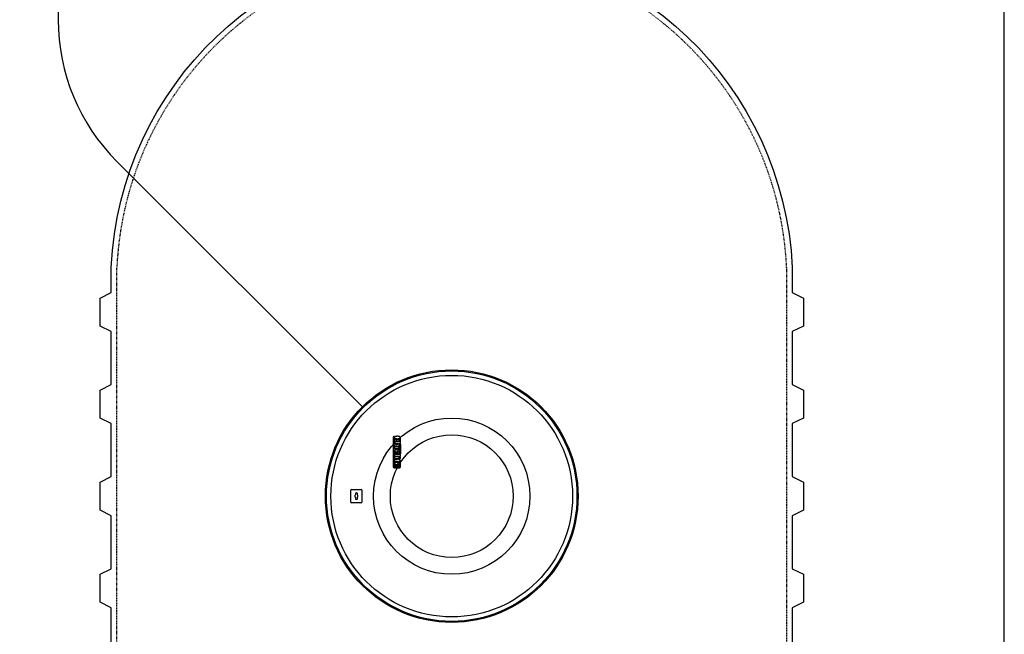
# Model space of a CAD drawing. Extents: x -15981 to -11679, y 2285 to 5601.
# Tile 94 of 103: x -15797 to -15621, y 4711 to 4821. Entities that reach past the tile are written whole.
import ezdxf

# ---------------------------------------------------------------- set-up
doc = ezdxf.new("R2010")
doc.units = 0
doc.header["$MEASUREMENT"] = 0
doc.linetypes.add('HIDDEN3', pattern=[0.1875, 0.125, -0.0625])
for name, color, linetype in [('PIPING-PRODUCT-PREMIUM', 5, 'CONTINUOUS'), ('TANK-MANHOLE', 2, 'CONTINUOUS'), ('TANK-SLAB', 6, 'CONTINUOUS'), ('TANK-UST', 5, 'CONTINUOUS')]:
    doc.layers.add(name, color=color, linetype=linetype)

msp = doc.modelspace()

# ---------------------------------------------------------------- linework, layer by layer
at = {"layer": 'PIPING-PRODUCT-PREMIUM'}
for p, q in [((-15790.35, 5080.86), (-15790.35, 4821.07)), ((-15735.72, 4751.53), (-15779.81, 4795.61))]:
    msp.add_line(p, q, dxfattribs=at)
msp.add_arc((-15754.35, 4821.07), 36, 180, 225, dxfattribs=at)
at = {"layer": 'TANK-MANHOLE', "color": 1, "linetype": 'Continuous'}
for p, q in [((-15730.25, 4746.37), (-15730.33, 4746.31)), ((-15730.33, 4746.31), (-15730.33, 4740.91)), ((-15730.25, 4740.9), (-15730.25, 4746.37)), ((-15729.69, 4746.33), (-15730.13, 4746.33)), ((-15730.13, 4746.33), (-15730.13, 4746.02)), ((-15730.13, 4746.02), (-15729.69, 4746.02)), ((-15730.13, 4745.78), (-15730.13, 4745.47)), ((-15729.29, 4745.78), (-15730.13, 4745.78)), ((-15730.13, 4745.47), (-15729.29, 4745.47)), ((-15729.04, 4745.4), (-15730.13, 4745.4)), ((-15730.13, 4745.4), (-15730.13, 4745.09)), ((-15729.47, 4746.41), (-15729.69, 4746.41)), ((-15729.69, 4746.41), (-15729.69, 4746.33)), ((-15729.69, 4746.02), (-15729.69, 4745.84)), ((-15729.69, 4745.84), (-15729.47, 4745.84)), ((-15729.47, 4746.33), (-15729.47, 4746.41)), ((-15729.22, 4746.33), (-15729.47, 4746.33)), ((-15729.47, 4745.84), (-15729.47, 4746.02)), ((-15729.47, 4746.02), (-15729.29, 4746.02)), ((-15729.29, 4745.47), (-15729.29, 4745.78)), ((-15729.23, 4745.96), (-15729.23, 4745.84)), ((-15729.23, 4745.84), (-15729.04, 4745.84)), ((-15729.23, 4745.72), (-15729.23, 4745.53)), ((-15729.21, 4746.33), (-15729.22, 4746.33)), ((-15729.2, 4746.32), (-15729.21, 4746.33)), ((-15729.19, 4746.32), (-15729.2, 4746.32)), ((-15729.2, 4746.32), (-15729.2, 4746.32)), ((-15729.18, 4746.32), (-15729.19, 4746.32)), ((-15729.19, 4746.32), (-15729.19, 4746.32)), ((-15729.17, 4746.32), (-15729.18, 4746.32)), ((-15729.17, 4746.31), (-15729.17, 4746.32)), ((-15729.16, 4746.31), (-15729.17, 4746.31)), ((-15729.1, 4745.78), (-15729.17, 4745.78)), ((-15729.17, 4745.47), (-15729.1, 4745.47)), ((-15729.15, 4746.31), (-15729.16, 4746.31)), ((-15729.16, 4746.31), (-15729.16, 4746.31)), ((-15729.15, 4746.3), (-15729.15, 4746.31)), ((-15729.14, 4746.3), (-15729.15, 4746.3)), ((-15729.13, 4746.3), (-15729.14, 4746.3)), ((-15729.14, 4746.3), (-15729.14, 4746.3)), ((-15729.13, 4746.29), (-15729.13, 4746.3)), ((-15729.12, 4746.29), (-15729.13, 4746.29)), ((-15729.12, 4746.28), (-15729.12, 4746.29)), ((-15729.12, 4746.29), (-15729.12, 4746.29)), ((-15729.11, 4746.28), (-15729.12, 4746.28)), ((-15729.11, 4746.27), (-15729.11, 4746.28)), ((-15729.1, 4746.27), (-15729.11, 4746.27)), ((-15729.11, 4746.27), (-15729.11, 4746.27)), ((-15729.1, 4746.26), (-15729.1, 4746.27)), ((-15729.09, 4746.26), (-15729.1, 4746.26)), ((-15729.1, 4746.26), (-15729.1, 4746.26)), ((-15729.1, 4746.26), (-15729.1, 4746.26)), ((-15729.09, 4746.25), (-15729.09, 4746.26)), ((-15729.08, 4746.25), (-15729.09, 4746.25)), ((-15729.09, 4746.25), (-15729.09, 4746.25)), ((-15729.09, 4746.25), (-15729.09, 4746.25)), ((-15729.08, 4746.24), (-15729.08, 4746.25)), ((-15729.07, 4746.23), (-15729.08, 4746.24)), ((-15729.08, 4746.24), (-15729.08, 4746.24)), ((-15729.08, 4746.24), (-15729.08, 4746.24)), ((-15729.07, 4746.22), (-15729.07, 4746.23)), ((-15729.07, 4746.23), (-15729.07, 4746.23)), ((-15729.06, 4746.22), (-15729.07, 4746.22)), ((-15729.07, 4746.22), (-15729.07, 4746.22)), ((-15729.06, 4746.21), (-15729.06, 4746.22)), ((-15729.06, 4746.2), (-15729.06, 4746.21)), ((-15729.06, 4746.21), (-15729.06, 4746.21)), ((-15729.05, 4746.2), (-15729.06, 4746.2)), ((-15729.05, 4746.19), (-15729.05, 4746.2)), ((-15729.05, 4746.18), (-15729.05, 4746.19)), ((-15729.05, 4746.19), (-15729.05, 4746.19)), ((-15729.04, 4746.17), (-15729.05, 4746.18)), ((-15729.05, 4746.18), (-15729.05, 4746.18)), ((-15729.05, 4746.18), (-15729.05, 4746.18)), ((-15729.04, 4746.16), (-15729.04, 4746.17)), ((-15729.04, 4746.17), (-15729.04, 4746.17)), ((-15729.04, 4746.15), (-15729.04, 4746.16)), ((-15729.04, 4746.14), (-15729.04, 4746.15)), ((-15729.04, 4746.15), (-15729.04, 4746.15)), ((-15729.04, 4746.13), (-15729.04, 4746.14)), ((-15729.04, 4746.14), (-15729.04, 4746.14)), ((-15729.03, 4746.12), (-15729.04, 4746.13)), ((-15729.04, 4745.9), (-15729.03, 4745.91)), ((-15729.04, 4745.88), (-15729.04, 4745.9)), ((-15729.04, 4745.87), (-15729.04, 4745.88)), ((-15729.04, 4745.86), (-15729.04, 4745.87)), ((-15729.04, 4745.84), (-15729.04, 4745.86)), ((-15729.04, 4745.53), (-15729.04, 4745.72)), ((-15729.04, 4745.09), (-15729.04, 4745.4)), ((-15729.03, 4746.11), (-15729.03, 4746.12)), ((-15729.03, 4746.1), (-15729.03, 4746.11)), ((-15729.03, 4746.11), (-15729.03, 4746.11)), ((-15729.03, 4746.09), (-15729.03, 4746.1)), ((-15729.03, 4746.08), (-15729.03, 4746.09)), ((-15729.03, 4746.07), (-15729.03, 4746.08)), ((-15729.03, 4746.06), (-15729.03, 4746.07)), ((-15729.03, 4746.05), (-15729.03, 4746.06)), ((-15729.03, 4746.04), (-15729.03, 4746.05)), ((-15729.03, 4746.05), (-15729.03, 4746.05)), ((-15729.03, 4746.03), (-15729.03, 4746.04)), ((-15729.03, 4746.02), (-15729.03, 4746.03)), ((-15729.03, 4746.01), (-15729.03, 4746.02)), ((-15729.03, 4746), (-15729.03, 4746.01)), ((-15729.03, 4746.01), (-15729.03, 4746.01)), ((-15729.03, 4745.99), (-15729.03, 4746)), ((-15729.03, 4745.98), (-15729.03, 4745.99)), ((-15729.03, 4745.97), (-15729.03, 4745.98)), ((-15729.03, 4745.96), (-15729.03, 4745.97)), ((-15729.03, 4745.97), (-15729.03, 4745.97)), ((-15729.03, 4745.95), (-15729.03, 4745.96)), ((-15729.03, 4745.94), (-15729.03, 4745.95)), ((-15729.03, 4745.93), (-15729.03, 4745.94)), ((-15729.03, 4745.92), (-15729.03, 4745.93)), ((-15729.03, 4745.93), (-15729.03, 4745.93)), ((-15729.03, 4745.91), (-15729.03, 4745.92)), ((-15730.15, 4744.88), (-15730.14, 4744.89)), ((-15730.15, 4744.87), (-15730.15, 4744.88)), ((-15730.15, 4744.86), (-15730.15, 4744.87)), ((-15730.15, 4744.85), (-15730.15, 4744.86)), ((-15730.15, 4744.84), (-15730.15, 4744.85)), ((-15730.15, 4744.85), (-15730.15, 4744.85)), ((-15730.15, 4744.83), (-15730.15, 4744.84)), ((-15730.15, 4744.82), (-15730.15, 4744.83)), ((-15730.15, 4744.81), (-15730.15, 4744.82)), ((-15730.15, 4744.8), (-15730.15, 4744.81)), ((-15730.15, 4744.81), (-15730.15, 4744.81)), ((-15730.14, 4744.79), (-15730.15, 4744.8)), ((-15730.14, 4743.64), (-15730.15, 4743.58)), ((-15730.15, 4743.58), (-15730.15, 4743.52)), ((-15730.15, 4743.52), (-15730.15, 4743.46)), ((-15730.15, 4743.46), (-15730.14, 4743.41)), ((-15730.14, 4744.91), (-15730.14, 4744.92)), ((-15730.14, 4744.92), (-15730.13, 4744.92)), ((-15730.14, 4744.9), (-15730.14, 4744.91)), ((-15730.14, 4744.89), (-15730.14, 4744.9)), ((-15730.14, 4744.89), (-15730.14, 4744.89)), ((-15730.14, 4744.78), (-15730.14, 4744.79)), ((-15730.14, 4744.77), (-15730.14, 4744.78)), ((-15730.14, 4744.78), (-15730.14, 4744.78)), ((-15730.14, 4744.76), (-15730.14, 4744.77)), ((-15730.13, 4744.75), (-15730.14, 4744.76)), ((-15730.13, 4743.68), (-15730.14, 4743.64)), ((-15730.14, 4743.41), (-15730.14, 4743.36)), ((-15730.13, 4745.09), (-15729.89, 4745.09)), ((-15730.13, 4744.94), (-15730.13, 4744.95)), ((-15730.13, 4744.95), (-15730.12, 4744.95)), ((-15730.13, 4744.93), (-15730.13, 4744.94)), ((-15730.13, 4744.92), (-15730.13, 4744.93)), ((-15730.13, 4744.74), (-15730.13, 4744.75)), ((-15730.13, 4744.73), (-15730.13, 4744.74)), ((-15730.13, 4744.74), (-15730.13, 4744.74)), ((-15730.12, 4744.72), (-15730.13, 4744.73)), ((-15729.27, 4744.51), (-15730.13, 4744.51)), ((-15730.13, 4744.51), (-15730.13, 4744.2)), ((-15730.13, 4744.2), (-15729.77, 4744.2)), ((-15730.11, 4743.73), (-15730.13, 4743.68)), ((-15730.12, 4744.96), (-15730.12, 4744.97)), ((-15730.12, 4744.97), (-15730.11, 4744.97)), ((-15730.12, 4744.95), (-15730.12, 4744.96)), ((-15730.12, 4744.71), (-15730.12, 4744.72)), ((-15730.12, 4744.72), (-15730.12, 4744.72)), ((-15730.11, 4744.7), (-15730.12, 4744.71)), ((-15730.11, 4744.97), (-15730.11, 4744.98)), ((-15730.11, 4744.98), (-15730.1, 4744.98)), ((-15730.1, 4744.69), (-15730.11, 4744.7)), ((-15730.11, 4744.7), (-15730.11, 4744.7)), ((-15730.1, 4743.76), (-15730.11, 4743.73)), ((-15730.1, 4744.99), (-15730.09, 4745)), ((-15730.1, 4744.98), (-15730.1, 4744.99)), ((-15730.1, 4744.99), (-15730.1, 4744.99)), ((-15730.1, 4744.68), (-15730.1, 4744.69)), ((-15730.1, 4744.69), (-15730.1, 4744.69)), ((-15730.09, 4744.68), (-15730.1, 4744.68)), ((-15730.08, 4743.8), (-15730.1, 4743.76)), ((-15730.09, 4745), (-15730.09, 4745.01)), ((-15730.09, 4745.01), (-15730.08, 4745.01)), ((-15730.09, 4744.67), (-15730.09, 4744.68)), ((-15730.08, 4744.67), (-15730.09, 4744.67)), ((-15730.08, 4745.01), (-15730.07, 4745.02)), ((-15730.08, 4745.01), (-15730.08, 4745.01)), ((-15730.08, 4744.66), (-15730.08, 4744.67)), ((-15730.07, 4744.66), (-15730.08, 4744.66)), ((-15730.05, 4743.83), (-15730.08, 4743.8)), ((-15730.07, 4745.02), (-15730.06, 4745.03)), ((-15730.07, 4745.02), (-15730.07, 4745.02)), ((-15730.07, 4744.65), (-15730.07, 4744.66)), ((-15730.06, 4744.65), (-15730.07, 4744.65)), ((-15730.06, 4745.03), (-15730.05, 4745.04)), ((-15730.06, 4745.03), (-15730.06, 4745.03)), ((-15730.06, 4744.64), (-15730.06, 4744.65)), ((-15730.05, 4744.64), (-15730.06, 4744.64)), ((-15730.05, 4745.04), (-15730.04, 4745.04)), ((-15730.04, 4744.64), (-15730.05, 4744.64)), ((-15730.03, 4743.85), (-15730.05, 4743.83)), ((-15730.04, 4745.04), (-15730.03, 4745.05)), ((-15730.04, 4745.04), (-15730.04, 4745.04)), ((-15730.04, 4744.63), (-15730.04, 4744.64)), ((-15730.03, 4744.63), (-15730.04, 4744.63)), ((-15730.03, 4745.05), (-15730.03, 4745.05)), ((-15730.03, 4745.05), (-15730.02, 4745.05)), ((-15730.03, 4744.62), (-15730.03, 4744.63)), ((-15730.02, 4744.62), (-15730.03, 4744.62)), ((-15730, 4743.87), (-15730.03, 4743.85)), ((-15730.02, 4745.05), (-15730.01, 4745.06)), ((-15730.01, 4744.62), (-15730.02, 4744.62)), ((-15730.01, 4745.06), (-15730.01, 4745.06)), ((-15730.01, 4745.06), (-15730, 4745.06)), ((-15730, 4744.61), (-15730.01, 4744.62)), ((-15730.01, 4744.62), (-15730.01, 4744.62)), ((-15730, 4745.06), (-15729.99, 4745.07)), ((-15729.99, 4744.61), (-15730, 4744.61)), ((-15729.97, 4743.89), (-15730, 4743.87)), ((-15729.99, 4745.07), (-15729.99, 4745.07)), ((-15729.99, 4745.07), (-15729.98, 4745.07)), ((-15729.98, 4744.6), (-15729.99, 4744.61)), ((-15729.99, 4744.61), (-15729.99, 4744.61)), ((-15729.98, 4745.07), (-15729.97, 4745.07)), ((-15729.97, 4744.6), (-15729.98, 4744.6)), ((-15729.97, 4745.07), (-15729.96, 4745.08)), ((-15729.96, 4744.6), (-15729.97, 4744.6)), ((-15729.94, 4743.91), (-15729.97, 4743.89)), ((-15729.96, 4745.08), (-15729.96, 4745.08)), ((-15729.96, 4745.08), (-15729.95, 4745.08)), ((-15729.95, 4744.6), (-15729.96, 4744.6)), ((-15729.96, 4744.6), (-15729.96, 4744.6)), ((-15729.95, 4745.08), (-15729.94, 4745.08)), ((-15729.94, 4744.59), (-15729.95, 4744.6)), ((-15729.95, 4743.51), (-15729.94, 4743.54)), ((-15729.95, 4743.47), (-15729.95, 4743.51)), ((-15729.95, 4743.43), (-15729.95, 4743.47)), ((-15729.95, 4743.38), (-15729.95, 4743.43)), ((-15729.94, 4745.08), (-15729.93, 4745.08)), ((-15729.93, 4744.59), (-15729.94, 4744.59)), ((-15729.89, 4743.93), (-15729.94, 4743.91)), ((-15729.94, 4743.54), (-15729.93, 4743.58)), ((-15729.93, 4745.08), (-15729.92, 4745.09)), ((-15729.92, 4744.59), (-15729.93, 4744.59)), ((-15729.93, 4743.58), (-15729.91, 4743.61)), ((-15729.92, 4745.09), (-15729.91, 4745.09)), ((-15729.91, 4744.59), (-15729.92, 4744.59)), ((-15729.91, 4745.09), (-15729.9, 4745.09)), ((-15729.9, 4744.59), (-15729.91, 4744.59)), ((-15729.91, 4743.61), (-15729.89, 4743.62)), ((-15729.9, 4745.09), (-15729.9, 4745.09)), ((-15729.9, 4745.09), (-15729.89, 4745.09)), ((-15729.9, 4744.58), (-15729.9, 4744.59)), ((-15729.89, 4744.58), (-15729.9, 4744.58)), ((-15729.89, 4744.98), (-15729.89, 4744.99)), ((-15729.89, 4744.99), (-15729.88, 4744.99)), ((-15729.89, 4744.97), (-15729.89, 4744.98)), ((-15729.89, 4744.98), (-15729.89, 4744.98)), ((-15729.89, 4744.98), (-15729.89, 4744.98)), ((-15729.88, 4744.97), (-15729.89, 4744.97)), ((-15729.88, 4744.58), (-15729.89, 4744.58)), ((-15729.85, 4743.94), (-15729.89, 4743.93)), ((-15729.89, 4743.62), (-15729.87, 4743.64)), ((-15729.88, 4745.02), (-15729.87, 4745.03)), ((-15729.88, 4745.01), (-15729.88, 4745.02)), ((-15729.88, 4745.02), (-15729.88, 4745.02)), ((-15729.88, 4745.02), (-15729.88, 4745.02)), ((-15729.88, 4745.02), (-15729.88, 4745.02)), ((-15729.88, 4745), (-15729.88, 4745.01)), ((-15729.88, 4745.01), (-15729.88, 4745.01)), ((-15729.88, 4745.01), (-15729.88, 4745.01)), ((-15729.88, 4744.99), (-15729.88, 4745)), ((-15729.88, 4745), (-15729.88, 4745)), ((-15729.88, 4745), (-15729.88, 4745)), ((-15729.88, 4745), (-15729.88, 4745)), ((-15729.88, 4744.99), (-15729.88, 4744.99)), ((-15729.88, 4744.96), (-15729.88, 4744.97)), ((-15729.88, 4744.97), (-15729.88, 4744.97)), ((-15729.88, 4744.97), (-15729.88, 4744.97)), ((-15729.88, 4744.95), (-15729.88, 4744.96)), ((-15729.88, 4744.96), (-15729.88, 4744.96)), ((-15729.88, 4744.96), (-15729.88, 4744.96)), ((-15729.88, 4744.94), (-15729.88, 4744.95)), ((-15729.88, 4744.95), (-15729.88, 4744.95)), ((-15729.88, 4744.95), (-15729.88, 4744.95)), ((-15729.87, 4744.93), (-15729.88, 4744.94)), ((-15729.88, 4744.94), (-15729.88, 4744.94)), ((-15729.88, 4744.94), (-15729.88, 4744.94)), ((-15729.88, 4744.94), (-15729.88, 4744.94)), ((-15729.87, 4744.58), (-15729.88, 4744.58)), ((-15729.87, 4745.03), (-15729.87, 4745.04)), ((-15729.87, 4745.04), (-15729.87, 4745.04)), ((-15729.87, 4745.04), (-15729.87, 4745.04)), ((-15729.87, 4745.04), (-15729.86, 4745.04)), ((-15729.87, 4745.03), (-15729.87, 4745.03)), ((-15729.87, 4745.03), (-15729.87, 4745.03)), ((-15729.87, 4745.03), (-15729.87, 4745.03)), ((-15729.87, 4744.92), (-15729.87, 4744.93)), ((-15729.87, 4744.93), (-15729.87, 4744.93)), ((-15729.87, 4744.93), (-15729.87, 4744.93)), ((-15729.87, 4744.93), (-15729.87, 4744.93)), ((-15729.86, 4744.92), (-15729.87, 4744.92)), ((-15729.87, 4744.92), (-15729.87, 4744.92)), ((-15729.87, 4744.92), (-15729.87, 4744.92)), ((-15729.86, 4744.58), (-15729.87, 4744.58)), ((-15729.87, 4743.64), (-15729.85, 4743.64)), ((-15729.86, 4745.04), (-15729.86, 4745.05)), ((-15729.86, 4745.05), (-15729.86, 4745.05)), ((-15729.86, 4745.05), (-15729.86, 4745.05)), ((-15729.86, 4745.05), (-15729.85, 4745.05)), ((-15729.86, 4745.04), (-15729.86, 4745.04)), ((-15729.86, 4744.91), (-15729.86, 4744.92)), ((-15729.86, 4744.92), (-15729.86, 4744.92)), ((-15729.85, 4744.91), (-15729.86, 4744.91)), ((-15729.86, 4744.91), (-15729.86, 4744.91)), ((-15729.86, 4744.91), (-15729.86, 4744.91)), ((-15729.85, 4744.58), (-15729.86, 4744.58)), ((-15729.85, 4745.05), (-15729.85, 4745.06)), ((-15729.85, 4745.06), (-15729.84, 4745.06)), ((-15729.85, 4745.05), (-15729.85, 4745.05)), ((-15729.85, 4745.05), (-15729.85, 4745.05)), ((-15729.85, 4744.9), (-15729.85, 4744.91)), ((-15729.85, 4744.91), (-15729.85, 4744.91)), ((-15729.85, 4744.91), (-15729.85, 4744.91)), ((-15729.84, 4744.9), (-15729.85, 4744.9)), ((-15729.84, 4744.58), (-15729.85, 4744.58)), ((-15729.85, 4744.58), (-15729.85, 4744.58)), ((-15729.81, 4743.94), (-15729.85, 4743.94)), ((-15729.85, 4743.64), (-15729.78, 4743.64)), ((-15729.84, 4745.06), (-15729.84, 4745.06)), ((-15729.84, 4745.06), (-15729.84, 4745.06)), ((-15729.84, 4745.06), (-15729.84, 4745.06)), ((-15729.84, 4745.06), (-15729.84, 4745.06)), ((-15729.84, 4745.06), (-15729.83, 4745.06)), ((-15729.83, 4744.9), (-15729.84, 4744.9)), ((-15729.84, 4744.9), (-15729.84, 4744.9)), ((-15729.84, 4744.9), (-15729.84, 4744.9)), ((-15729.84, 4744.9), (-15729.84, 4744.9)), ((-15729.84, 4744.9), (-15729.84, 4744.9)), ((-15729.83, 4744.57), (-15729.84, 4744.58)), ((-15729.83, 4745.06), (-15729.83, 4745.07)), ((-15729.83, 4745.07), (-15729.83, 4745.07)), ((-15729.83, 4745.07), (-15729.83, 4745.07)), ((-15729.83, 4745.07), (-15729.82, 4745.07)), ((-15729.83, 4744.89), (-15729.83, 4744.9)), ((-15729.83, 4744.9), (-15729.83, 4744.9)), ((-15729.82, 4744.89), (-15729.83, 4744.89)), ((-15729.83, 4744.89), (-15729.83, 4744.89)), ((-15729.82, 4744.57), (-15729.83, 4744.57)), ((-15729.82, 4745.07), (-15729.82, 4745.07)), ((-15729.82, 4745.07), (-15729.82, 4745.07)), ((-15729.82, 4745.07), (-15729.81, 4745.07)), ((-15729.81, 4744.89), (-15729.82, 4744.89)), ((-15729.82, 4744.89), (-15729.82, 4744.89)), ((-15729.82, 4744.89), (-15729.82, 4744.89)), ((-15729.81, 4744.57), (-15729.82, 4744.57)), ((-15729.82, 4744.57), (-15729.82, 4744.57)), ((-15729.81, 4745.07), (-15729.81, 4745.07)), ((-15729.81, 4745.07), (-15729.81, 4745.07)), ((-15729.81, 4745.07), (-15729.8, 4745.07)), ((-15729.8, 4744.89), (-15729.81, 4744.89)), ((-15729.81, 4744.89), (-15729.81, 4744.89)), ((-15729.81, 4744.89), (-15729.81, 4744.89)), ((-15729.8, 4744.57), (-15729.81, 4744.57)), ((-15729.75, 4743.95), (-15729.81, 4743.94)), ((-15729.8, 4745.07), (-15729.8, 4745.08)), ((-15729.8, 4745.08), (-15729.8, 4745.08)), ((-15729.8, 4745.08), (-15729.79, 4745.08)), ((-15729.8, 4745.07), (-15729.8, 4745.07)), ((-15729.8, 4744.88), (-15729.8, 4744.89)), ((-15729.8, 4744.89), (-15729.8, 4744.89)), ((-15729.8, 4744.89), (-15729.8, 4744.89)), ((-15729.79, 4744.88), (-15729.8, 4744.88)), ((-15729.79, 4744.57), (-15729.8, 4744.57)), ((-15729.79, 4745.08), (-15729.79, 4745.08)), ((-15729.79, 4745.08), (-15729.79, 4745.08)), ((-15729.79, 4745.08), (-15729.78, 4745.08)), ((-15729.78, 4744.88), (-15729.79, 4744.88)), ((-15729.79, 4744.88), (-15729.79, 4744.88)), ((-15729.79, 4744.88), (-15729.79, 4744.88)), ((-15729.78, 4744.57), (-15729.79, 4744.57)), ((-15729.79, 4744.57), (-15729.79, 4744.57)), ((-15729.78, 4745.08), (-15729.78, 4745.08)), ((-15729.78, 4745.08), (-15729.78, 4745.08)), ((-15729.78, 4745.08), (-15729.77, 4745.08)), ((-15729.77, 4744.88), (-15729.78, 4744.88)), ((-15729.78, 4744.88), (-15729.78, 4744.88)), ((-15729.78, 4744.88), (-15729.78, 4744.88)), ((-15729.77, 4744.57), (-15729.78, 4744.57)), ((-15729.78, 4743.64), (-15729.78, 4743.18)), ((-15729.77, 4745.08), (-15729.77, 4745.08)), ((-15729.77, 4745.08), (-15729.77, 4745.08)), ((-15729.77, 4745.08), (-15729.76, 4745.08)), ((-15729.76, 4744.88), (-15729.77, 4744.88)), ((-15729.77, 4744.88), (-15729.77, 4744.88)), ((-15729.77, 4744.88), (-15729.77, 4744.88)), ((-15729.76, 4744.57), (-15729.77, 4744.57)), ((-15729.77, 4744.57), (-15729.77, 4744.57)), ((-15729.76, 4745.08), (-15729.76, 4745.08)), ((-15729.76, 4745.08), (-15729.76, 4745.08)), ((-15729.76, 4745.08), (-15729.75, 4745.08)), ((-15729.75, 4744.88), (-15729.76, 4744.88)), ((-15729.76, 4744.88), (-15729.76, 4744.88)), ((-15729.76, 4744.88), (-15729.76, 4744.88)), ((-15729.75, 4744.57), (-15729.76, 4744.57)), ((-15729.75, 4745.08), (-15729.75, 4745.08)), ((-15729.75, 4745.08), (-15729.75, 4745.08)), ((-15729.75, 4745.08), (-15729.75, 4745.08)), ((-15729.75, 4745.08), (-15729.74, 4745.08)), ((-15729.74, 4744.88), (-15729.75, 4744.88)), ((-15729.75, 4744.88), (-15729.75, 4744.88)), ((-15729.75, 4744.88), (-15729.75, 4744.88)), ((-15729.75, 4744.88), (-15729.75, 4744.88)), ((-15729.74, 4744.57), (-15729.75, 4744.57)), ((-15729.71, 4743.95), (-15729.75, 4743.95)), ((-15729.74, 4745.08), (-15729.74, 4745.08)), ((-15729.74, 4745.08), (-15729.74, 4745.08)), ((-15729.74, 4745.08), (-15729.74, 4745.08)), ((-15729.74, 4745.08), (-15729.73, 4745.08)), ((-15729.73, 4744.88), (-15729.74, 4744.88)), ((-15729.74, 4744.88), (-15729.74, 4744.88)), ((-15729.74, 4744.88), (-15729.74, 4744.88)), ((-15729.74, 4744.88), (-15729.74, 4744.88)), ((-15729.73, 4744.57), (-15729.74, 4744.57)), ((-15729.74, 4744.57), (-15729.74, 4744.57)), ((-15729.73, 4745.08), (-15729.73, 4745.08)), ((-15729.73, 4745.08), (-15729.73, 4745.08)), ((-15729.73, 4745.08), (-15729.73, 4745.08)), ((-15729.73, 4745.08), (-15729.72, 4745.08)), ((-15729.73, 4744.88), (-15729.73, 4744.88)), ((-15729.72, 4744.88), (-15729.73, 4744.88)), ((-15729.73, 4744.88), (-15729.73, 4744.88)), ((-15729.73, 4744.88), (-15729.73, 4744.88)), ((-15729.72, 4744.57), (-15729.73, 4744.57)), ((-15729.72, 4745.08), (-15729.72, 4745.08)), ((-15729.72, 4745.08), (-15729.72, 4745.08)), ((-15729.72, 4745.08), (-15729.72, 4745.08)), ((-15729.72, 4745.08), (-15729.71, 4745.08)), ((-15729.71, 4744.88), (-15729.72, 4744.88)), ((-15729.72, 4744.88), (-15729.72, 4744.88)), ((-15729.72, 4744.88), (-15729.72, 4744.88)), ((-15729.72, 4744.88), (-15729.72, 4744.88)), ((-15729.71, 4744.57), (-15729.72, 4744.57)), ((-15729.72, 4744.57), (-15729.72, 4744.57)), ((-15729.71, 4745.08), (-15729.71, 4745.08)), ((-15729.71, 4745.08), (-15729.71, 4745.08)), ((-15729.71, 4745.08), (-15729.71, 4745.08)), ((-15729.71, 4745.08), (-15729.7, 4745.08)), ((-15729.7, 4744.88), (-15729.71, 4744.88)), ((-15729.71, 4744.88), (-15729.71, 4744.88)), ((-15729.71, 4744.88), (-15729.71, 4744.88)), ((-15729.71, 4744.88), (-15729.71, 4744.88)), ((-15729.7, 4744.57), (-15729.71, 4744.57)), ((-15729.71, 4744.57), (-15729.71, 4744.57)), ((-15729.66, 4743.95), (-15729.71, 4743.95)), ((-15729.7, 4745.08), (-15729.7, 4745.08)), ((-15729.7, 4745.08), (-15729.7, 4745.08)), ((-15729.7, 4745.08), (-15729.7, 4745.08)), ((-15729.7, 4745.08), (-15729.69, 4745.08)), ((-15729.69, 4744.88), (-15729.7, 4744.88)), ((-15729.7, 4744.88), (-15729.7, 4744.88)), ((-15729.7, 4744.88), (-15729.7, 4744.88)), ((-15729.7, 4744.88), (-15729.7, 4744.88)), ((-15729.69, 4744.57), (-15729.7, 4744.57)), ((-15729.69, 4745.08), (-15729.69, 4745.08)), ((-15729.69, 4745.08), (-15729.69, 4745.08)), ((-15729.69, 4745.08), (-15729.69, 4745.08)), ((-15729.69, 4745.08), (-15729.68, 4745.08)), ((-15729.68, 4744.88), (-15729.69, 4744.88)), ((-15729.69, 4744.88), (-15729.69, 4744.88)), ((-15729.69, 4744.88), (-15729.69, 4744.88)), ((-15729.69, 4744.88), (-15729.69, 4744.88)), ((-15729.68, 4744.57), (-15729.69, 4744.57)), ((-15729.69, 4744.57), (-15729.69, 4744.57)), ((-15729.68, 4745.08), (-15729.68, 4745.08)), ((-15729.68, 4745.08), (-15729.68, 4745.08)), ((-15729.68, 4745.08), (-15729.68, 4745.08)), ((-15729.68, 4745.08), (-15729.67, 4745.08)), ((-15729.67, 4744.88), (-15729.68, 4744.88)), ((-15729.68, 4744.88), (-15729.68, 4744.88)), ((-15729.68, 4744.88), (-15729.68, 4744.88)), ((-15729.68, 4744.88), (-15729.68, 4744.88)), ((-15729.67, 4744.57), (-15729.68, 4744.57)), ((-15729.67, 4745.08), (-15729.67, 4745.08)), ((-15729.67, 4745.08), (-15729.67, 4745.08)), ((-15729.67, 4745.08), (-15729.66, 4745.08)), ((-15729.66, 4744.88), (-15729.67, 4744.88)), ((-15729.67, 4744.88), (-15729.67, 4744.88)), ((-15729.67, 4744.88), (-15729.67, 4744.88)), ((-15729.66, 4744.57), (-15729.67, 4744.57)), ((-15729.67, 4744.57), (-15729.67, 4744.57)), ((-15729.66, 4745.08), (-15729.66, 4745.08)), ((-15729.66, 4745.08), (-15729.66, 4745.08)), ((-15729.66, 4745.08), (-15729.66, 4745.08)), ((-15729.66, 4745.08), (-15729.65, 4745.08)), ((-15729.65, 4744.88), (-15729.66, 4744.88)), ((-15729.66, 4744.88), (-15729.66, 4744.88)), ((-15729.66, 4744.88), (-15729.66, 4744.88)), ((-15729.66, 4744.88), (-15729.66, 4744.88)), ((-15729.65, 4744.57), (-15729.66, 4744.57)), ((-15729.62, 4743.95), (-15729.66, 4743.95)), ((-15729.65, 4745.08), (-15729.65, 4745.08)), ((-15729.65, 4745.08), (-15729.65, 4745.08)), ((-15729.65, 4745.08), (-15729.64, 4745.08)), ((-15729.64, 4744.88), (-15729.65, 4744.88)), ((-15729.65, 4744.88), (-15729.65, 4744.88)), ((-15729.65, 4744.88), (-15729.65, 4744.88)), ((-15729.64, 4744.57), (-15729.65, 4744.57)), ((-15729.65, 4744.57), (-15729.65, 4744.57)), ((-15729.64, 4745.08), (-15729.64, 4745.08)), ((-15729.64, 4745.08), (-15729.64, 4745.08)), ((-15729.64, 4745.08), (-15729.63, 4745.08)), ((-15729.63, 4744.88), (-15729.64, 4744.88)), ((-15729.64, 4744.88), (-15729.64, 4744.88)), ((-15729.64, 4744.88), (-15729.64, 4744.88)), ((-15729.63, 4744.57), (-15729.64, 4744.57)), ((-15729.63, 4745.08), (-15729.63, 4745.08)), ((-15729.63, 4745.08), (-15729.63, 4745.08)), ((-15729.63, 4745.08), (-15729.62, 4745.08)), ((-15729.62, 4744.89), (-15729.63, 4744.88)), ((-15729.63, 4744.88), (-15729.63, 4744.88)), ((-15729.63, 4744.88), (-15729.63, 4744.88)), ((-15729.62, 4744.57), (-15729.63, 4744.57)), ((-15729.63, 4744.57), (-15729.63, 4744.57)), ((-15729.62, 4745.08), (-15729.62, 4745.07)), ((-15729.62, 4745.07), (-15729.62, 4745.07)), ((-15729.62, 4745.07), (-15729.61, 4745.07)), ((-15729.61, 4744.89), (-15729.62, 4744.89)), ((-15729.62, 4744.89), (-15729.62, 4744.89)), ((-15729.62, 4744.89), (-15729.62, 4744.89)), ((-15729.61, 4744.57), (-15729.62, 4744.57)), ((-15729.59, 4743.67), (-15729.62, 4743.67)), ((-15729.62, 4743.67), (-15729.62, 4743.4)), ((-15729.62, 4743.4), (-15729.59, 4743.4)), ((-15729.61, 4745.07), (-15729.61, 4745.07)), ((-15729.61, 4745.07), (-15729.61, 4745.07)), ((-15729.61, 4745.07), (-15729.6, 4745.07)), ((-15729.6, 4744.89), (-15729.61, 4744.89)), ((-15729.61, 4744.89), (-15729.61, 4744.89)), ((-15729.61, 4744.89), (-15729.61, 4744.89)), ((-15729.6, 4744.57), (-15729.61, 4744.57)), ((-15729.61, 4744.57), (-15729.61, 4744.57)), ((-15729.6, 4745.07), (-15729.6, 4745.07)), ((-15729.6, 4745.07), (-15729.6, 4745.07)), ((-15729.6, 4745.07), (-15729.6, 4745.07)), ((-15729.6, 4745.07), (-15729.59, 4745.07)), ((-15729.59, 4744.89), (-15729.6, 4744.89)), ((-15729.6, 4744.89), (-15729.6, 4744.89)), ((-15729.6, 4744.89), (-15729.6, 4744.89)), ((-15729.6, 4744.89), (-15729.6, 4744.89)), ((-15729.59, 4744.57), (-15729.6, 4744.57)), ((-15729.6, 4744.03), (-15729.6, 4743.99)), ((-15729.6, 4743.99), (-15729.27, 4743.99)), ((-15729.59, 4745.07), (-15729.59, 4745.07)), ((-15729.59, 4745.07), (-15729.59, 4745.06)), ((-15729.59, 4745.06), (-15729.59, 4745.06)), ((-15729.59, 4745.06), (-15729.58, 4745.06)), ((-15729.58, 4744.9), (-15729.59, 4744.9)), ((-15729.59, 4744.9), (-15729.59, 4744.9)), ((-15729.59, 4744.9), (-15729.59, 4744.9)), ((-15729.59, 4744.9), (-15729.59, 4744.89)), ((-15729.58, 4744.57), (-15729.59, 4744.57)), ((-15729.58, 4745.06), (-15729.58, 4745.06)), ((-15729.58, 4745.06), (-15729.58, 4745.06)), ((-15729.58, 4745.06), (-15729.58, 4745.06)), ((-15729.58, 4745.06), (-15729.57, 4745.06)), ((-15729.57, 4744.9), (-15729.58, 4744.9)), ((-15729.58, 4744.9), (-15729.58, 4744.9)), ((-15729.58, 4744.9), (-15729.58, 4744.9)), ((-15729.58, 4744.9), (-15729.58, 4744.9)), ((-15729.57, 4744.57), (-15729.58, 4744.57)), ((-15729.58, 4744.57), (-15729.58, 4744.57)), ((-15729.57, 4745.06), (-15729.57, 4745.05)), ((-15729.57, 4745.05), (-15729.57, 4745.05)), ((-15729.57, 4745.05), (-15729.57, 4745.05)), ((-15729.57, 4745.05), (-15729.57, 4745.05)), ((-15729.57, 4745.05), (-15729.56, 4745.05)), ((-15729.56, 4744.91), (-15729.57, 4744.91)), ((-15729.57, 4744.91), (-15729.57, 4744.91)), ((-15729.57, 4744.91), (-15729.57, 4744.91)), ((-15729.57, 4744.91), (-15729.57, 4744.91)), ((-15729.57, 4744.91), (-15729.57, 4744.9)), ((-15729.56, 4744.57), (-15729.57, 4744.57)), ((-15729.56, 4745.05), (-15729.56, 4745.05)), ((-15729.56, 4745.05), (-15729.56, 4745.04)), ((-15729.56, 4745.04), (-15729.56, 4745.04)), ((-15729.56, 4745.04), (-15729.56, 4745.04)), ((-15729.56, 4745.04), (-15729.56, 4745.04)), ((-15729.56, 4745.04), (-15729.55, 4745.04)), ((-15729.55, 4744.92), (-15729.56, 4744.92)), ((-15729.56, 4744.92), (-15729.56, 4744.92)), ((-15729.56, 4744.92), (-15729.56, 4744.92)), ((-15729.56, 4744.92), (-15729.56, 4744.92)), ((-15729.56, 4744.92), (-15729.56, 4744.91)), ((-15729.56, 4744.91), (-15729.56, 4744.91)), ((-15729.55, 4744.58), (-15729.56, 4744.57)), ((-15729.56, 4744.57), (-15729.56, 4744.57)), ((-15729.55, 4745.04), (-15729.55, 4745.03)), ((-15729.55, 4745.03), (-15729.55, 4745.03)), ((-15729.55, 4745.03), (-15729.55, 4745.03)), ((-15729.55, 4745.03), (-15729.55, 4745.03)), ((-15729.55, 4745.03), (-15729.55, 4745.02)), ((-15729.55, 4745.02), (-15729.55, 4745.02)), ((-15729.55, 4745.02), (-15729.54, 4745.02)), ((-15729.54, 4744.94), (-15729.55, 4744.94)), ((-15729.55, 4744.94), (-15729.55, 4744.94)), ((-15729.55, 4744.94), (-15729.55, 4744.93)), ((-15729.55, 4744.93), (-15729.55, 4744.93)), ((-15729.55, 4744.93), (-15729.55, 4744.93)), ((-15729.55, 4744.93), (-15729.55, 4744.93)), ((-15729.55, 4744.93), (-15729.55, 4744.92)), ((-15729.54, 4744.58), (-15729.55, 4744.58)), ((-15729.54, 4745.02), (-15729.54, 4745.02)), ((-15729.54, 4745.02), (-15729.54, 4745.01)), ((-15729.54, 4745.01), (-15729.54, 4745.01)), ((-15729.54, 4745.01), (-15729.54, 4745.01)), ((-15729.54, 4745.01), (-15729.54, 4745)), ((-15729.54, 4745), (-15729.54, 4745)), ((-15729.54, 4745), (-15729.54, 4745)), ((-15729.54, 4745), (-15729.54, 4745)), ((-15729.54, 4745), (-15729.54, 4744.99)), ((-15729.54, 4744.99), (-15729.54, 4744.99)), ((-15729.54, 4744.99), (-15729.54, 4744.99)), ((-15729.54, 4744.99), (-15729.54, 4744.98)), ((-15729.54, 4744.98), (-15729.54, 4744.98)), ((-15729.54, 4744.98), (-15729.54, 4744.98)), ((-15729.54, 4744.98), (-15729.54, 4744.97)), ((-15729.54, 4744.97), (-15729.54, 4744.97)), ((-15729.54, 4744.97), (-15729.54, 4744.97)), ((-15729.54, 4744.97), (-15729.54, 4744.97)), ((-15729.54, 4744.97), (-15729.54, 4744.96)), ((-15729.54, 4744.96), (-15729.54, 4744.96)), ((-15729.54, 4744.96), (-15729.54, 4744.96)), ((-15729.54, 4744.96), (-15729.54, 4744.95)), ((-15729.54, 4744.95), (-15729.54, 4744.95)), ((-15729.54, 4744.95), (-15729.54, 4744.95)), ((-15729.54, 4744.95), (-15729.54, 4744.94)), ((-15729.54, 4744.94), (-15729.54, 4744.94)), ((-15729.53, 4744.58), (-15729.54, 4744.58)), ((-15729.52, 4744.58), (-15729.53, 4744.58)), ((-15729.53, 4744.23), (-15729.53, 4744.24)), ((-15729.53, 4744.24), (-15729.27, 4744.24)), ((-15729.51, 4744.58), (-15729.52, 4744.58)), ((-15729.52, 4744.58), (-15729.52, 4744.58)), ((-15729.5, 4744.58), (-15729.51, 4744.58)), ((-15729.49, 4744.58), (-15729.5, 4744.58)), ((-15729.49, 4745.09), (-15729.49, 4745.09)), ((-15729.49, 4745.09), (-15729.48, 4745.09)), ((-15729.49, 4745.09), (-15729.04, 4745.09)), ((-15729.48, 4744.59), (-15729.49, 4744.58)), ((-15729.48, 4745.09), (-15729.47, 4745.09)), ((-15729.47, 4744.59), (-15729.48, 4744.59)), ((-15729.47, 4745.09), (-15729.46, 4745.09)), ((-15729.46, 4744.59), (-15729.47, 4744.59)), ((-15729.46, 4745.09), (-15729.46, 4745.08)), ((-15729.46, 4745.08), (-15729.45, 4745.08)), ((-15729.45, 4744.59), (-15729.46, 4744.59)), ((-15729.46, 4744.59), (-15729.46, 4744.59)), ((-15729.45, 4745.08), (-15729.44, 4745.08)), ((-15729.44, 4744.6), (-15729.45, 4744.59)), ((-15729.44, 4745.08), (-15729.43, 4745.08)), ((-15729.43, 4744.6), (-15729.44, 4744.6)), ((-15729.43, 4745.08), (-15729.42, 4745.08)), ((-15729.42, 4744.6), (-15729.43, 4744.6)), ((-15729.42, 4745.08), (-15729.42, 4745.07)), ((-15729.42, 4745.07), (-15729.41, 4745.07)), ((-15729.41, 4744.6), (-15729.42, 4744.6)), ((-15729.42, 4744.6), (-15729.42, 4744.6)), ((-15729.41, 4745.07), (-15729.4, 4745.07)), ((-15729.4, 4744.61), (-15729.41, 4744.6)), ((-15729.4, 4745.07), (-15729.39, 4745.07)), ((-15729.39, 4744.61), (-15729.4, 4744.61)), ((-15729.39, 4745.07), (-15729.39, 4745.06)), ((-15729.39, 4745.06), (-15729.38, 4745.06)), ((-15729.38, 4744.62), (-15729.39, 4744.61)), ((-15729.39, 4744.61), (-15729.39, 4744.61)), ((-15729.38, 4745.06), (-15729.37, 4745.06)), ((-15729.37, 4744.62), (-15729.38, 4744.62)), ((-15729.37, 4745.06), (-15729.37, 4745.05)), ((-15729.37, 4745.05), (-15729.36, 4745.05)), ((-15729.36, 4744.62), (-15729.37, 4744.62)), ((-15729.37, 4744.62), (-15729.37, 4744.62)), ((-15729.36, 4745.05), (-15729.35, 4745.05)), ((-15729.35, 4744.63), (-15729.36, 4744.62)), ((-15729.35, 4745.05), (-15729.35, 4745.04)), ((-15729.35, 4745.04), (-15729.34, 4745.04)), ((-15729.34, 4744.64), (-15729.35, 4744.63)), ((-15729.35, 4744.63), (-15729.35, 4744.63)), ((-15729.34, 4745.04), (-15729.34, 4745.04)), ((-15729.34, 4745.04), (-15729.33, 4745.03)), ((-15729.33, 4744.64), (-15729.34, 4744.64)), ((-15729.34, 4744.64), (-15729.34, 4744.64)), ((-15729.33, 4745.03), (-15729.32, 4745.03)), ((-15729.32, 4744.65), (-15729.33, 4744.64)), ((-15729.32, 4745.03), (-15729.32, 4745.02)), ((-15729.32, 4745.02), (-15729.31, 4745.02)), ((-15729.31, 4744.66), (-15729.32, 4744.65)), ((-15729.32, 4744.65), (-15729.32, 4744.65)), ((-15729.31, 4745.02), (-15729.31, 4745.01)), ((-15729.31, 4745.01), (-15729.3, 4745.01)), ((-15729.3, 4744.67), (-15729.31, 4744.66)), ((-15729.31, 4744.66), (-15729.31, 4744.66)), ((-15729.3, 4745.01), (-15729.3, 4745.01)), ((-15729.3, 4745.01), (-15729.29, 4745)), ((-15729.29, 4744.68), (-15729.3, 4744.67)), ((-15729.3, 4744.67), (-15729.3, 4744.67)), ((-15729.29, 4745), (-15729.29, 4744.99)), ((-15729.29, 4744.99), (-15729.29, 4744.99)), ((-15729.29, 4744.99), (-15729.28, 4744.98)), ((-15729.28, 4744.69), (-15729.29, 4744.69)), ((-15729.29, 4744.69), (-15729.29, 4744.68)), ((-15729.29, 4744.68), (-15729.29, 4744.68)), ((-15729.28, 4744.98), (-15729.28, 4744.98)), ((-15729.28, 4744.98), (-15729.27, 4744.97)), ((-15729.27, 4744.7), (-15729.28, 4744.7)), ((-15729.28, 4744.7), (-15729.28, 4744.69)), ((-15729.27, 4744.97), (-15729.27, 4744.97)), ((-15729.27, 4744.97), (-15729.27, 4744.96)), ((-15729.27, 4744.96), (-15729.26, 4744.95)), ((-15729.26, 4744.72), (-15729.27, 4744.72)), ((-15729.27, 4744.72), (-15729.27, 4744.71)), ((-15729.27, 4744.71), (-15729.27, 4744.7)), ((-15729.27, 4744.24), (-15729.27, 4744.51)), ((-15729.26, 4744.95), (-15729.26, 4744.95)), ((-15729.26, 4744.95), (-15729.26, 4744.94)), ((-15729.26, 4744.94), (-15729.25, 4744.93)), ((-15729.25, 4744.74), (-15729.26, 4744.74)), ((-15729.26, 4744.74), (-15729.26, 4744.73)), ((-15729.26, 4744.73), (-15729.26, 4744.72)), ((-15729.25, 4744.93), (-15729.25, 4744.92)), ((-15729.25, 4744.92), (-15729.25, 4744.92)), ((-15729.25, 4744.92), (-15729.25, 4744.91)), ((-15729.25, 4744.91), (-15729.24, 4744.9)), ((-15729.24, 4744.78), (-15729.25, 4744.77)), ((-15729.25, 4744.77), (-15729.25, 4744.76)), ((-15729.25, 4744.76), (-15729.25, 4744.75)), ((-15729.25, 4744.75), (-15729.25, 4744.74)), ((-15729.24, 4744.9), (-15729.24, 4744.89)), ((-15729.24, 4744.89), (-15729.24, 4744.89)), ((-15729.24, 4744.89), (-15729.24, 4744.88)), ((-15729.24, 4744.88), (-15729.24, 4744.87)), ((-15729.24, 4744.87), (-15729.24, 4744.86)), ((-15729.24, 4744.86), (-15729.24, 4744.85)), ((-15729.24, 4744.85), (-15729.24, 4744.85)), ((-15729.24, 4744.85), (-15729.24, 4744.84)), ((-15729.24, 4744.84), (-15729.24, 4744.83)), ((-15729.24, 4744.83), (-15729.24, 4744.82)), ((-15729.24, 4744.82), (-15729.24, 4744.81)), ((-15729.24, 4744.81), (-15729.24, 4744.81)), ((-15729.24, 4744.81), (-15729.24, 4744.8)), ((-15729.24, 4744.8), (-15729.24, 4744.79)), ((-15729.24, 4744.79), (-15729.24, 4744.78)), ((-15729.24, 4744.78), (-15729.24, 4744.78)), ((-15729.13, 4744.95), (-15729.04, 4744.95)), ((-15729.13, 4743.23), (-15729.13, 4744.95)), ((-15729.04, 4744.95), (-15729.04, 4743.23)), ((-15730.14, 4742.09), (-15730.15, 4742.05)), ((-15730.15, 4742.05), (-15730.15, 4742.03)), ((-15730.15, 4742.03), (-15730.15, 4741.99)), ((-15730.15, 4741.99), (-15730.15, 4741.95)), ((-15730.15, 4741.95), (-15730.15, 4741.92)), ((-15730.15, 4741.92), (-15730.14, 4741.89)), ((-15730.14, 4743.36), (-15730.13, 4743.33)), ((-15730.12, 4742.17), (-15730.14, 4742.12)), ((-15730.14, 4742.12), (-15730.14, 4742.09)), ((-15730.14, 4741.89), (-15730.14, 4741.86)), ((-15730.14, 4741.86), (-15730.13, 4741.83)), ((-15730.13, 4743.33), (-15730.13, 4743.3)), ((-15730.13, 4743.3), (-15730.12, 4743.27)), ((-15730.13, 4743.11), (-15730.13, 4742.8)), ((-15729.04, 4743.11), (-15730.13, 4743.11)), ((-15730.13, 4742.8), (-15729.04, 4742.8)), ((-15730.13, 4742.72), (-15730.13, 4742.41)), ((-15729.29, 4742.72), (-15730.13, 4742.72)), ((-15730.13, 4742.41), (-15729.29, 4742.41)), ((-15730.13, 4741.83), (-15730.12, 4741.81)), ((-15730.12, 4743.27), (-15730.11, 4743.23)), ((-15730.11, 4742.18), (-15730.12, 4742.17)), ((-15730.12, 4741.81), (-15730.11, 4741.77)), ((-15730.11, 4743.23), (-15730.1, 4743.22)), ((-15730.09, 4742.2), (-15730.11, 4742.18)), ((-15730.11, 4741.77), (-15730.11, 4741.73)), ((-15730.11, 4741.73), (-15729.94, 4741.73)), ((-15730.1, 4743.22), (-15729.91, 4743.19)), ((-15730.07, 4742.22), (-15730.09, 4742.2)), ((-15730.06, 4742.24), (-15730.07, 4742.22)), ((-15730.04, 4742.25), (-15730.06, 4742.24)), ((-15730.01, 4742.26), (-15730.04, 4742.25)), ((-15729.98, 4742.26), (-15730.01, 4742.26)), ((-15729.54, 4742.26), (-15729.98, 4742.26)), ((-15729.94, 4741.64), (-15729.97, 4741.63)), ((-15729.95, 4743.33), (-15729.95, 4743.38)), ((-15729.94, 4743.29), (-15729.95, 4743.33)), ((-15729.93, 4743.27), (-15729.94, 4743.29)), ((-15729.94, 4741.73), (-15729.94, 4741.87)), ((-15729.89, 4741.66), (-15729.94, 4741.64)), ((-15729.92, 4743.24), (-15729.93, 4743.27)), ((-15729.91, 4743.19), (-15729.92, 4743.24)), ((-15729.85, 4741.67), (-15729.89, 4741.66)), ((-15729.86, 4741.95), (-15729.54, 4741.95)), ((-15729.81, 4741.68), (-15729.85, 4741.67)), ((-15729.75, 4741.69), (-15729.81, 4741.68)), ((-15729.78, 4743.18), (-15729.76, 4743.17)), ((-15729.76, 4743.17), (-15729.73, 4743.16)), ((-15729.71, 4741.69), (-15729.75, 4741.69)), ((-15729.73, 4743.16), (-15729.7, 4743.16)), ((-15729.66, 4741.69), (-15729.71, 4741.69)), ((-15729.7, 4743.16), (-15729.68, 4743.16)), ((-15729.68, 4743.16), (-15729.65, 4743.16)), ((-15729.62, 4741.69), (-15729.66, 4741.69)), ((-15729.65, 4743.16), (-15729.62, 4743.15)), ((-15729.39, 4742.37), (-15729.54, 4742.37)), ((-15729.54, 4742.37), (-15729.54, 4742.26)), ((-15729.54, 4741.95), (-15729.54, 4741.73)), ((-15729.54, 4741.73), (-15729.26, 4741.73)), ((-15729.29, 4742.41), (-15729.29, 4742.72)), ((-15729.26, 4741.73), (-15729.26, 4741.95)), ((-15729.26, 4741.95), (-15729.09, 4741.95)), ((-15729.23, 4742.66), (-15729.23, 4742.47)), ((-15729.1, 4742.72), (-15729.17, 4742.72)), ((-15729.17, 4742.41), (-15729.1, 4742.41)), ((-15729.04, 4743.23), (-15729.13, 4743.23)), ((-15729.04, 4741.83), (-15729.13, 4741.83)), ((-15729.13, 4741.83), (-15729.13, 4740.9)), ((-15729.09, 4741.95), (-15729.09, 4742.11)), ((-15729.04, 4742.8), (-15729.04, 4743.11)), ((-15729.04, 4742.47), (-15729.04, 4742.66)), ((-15729.04, 4740.91), (-15729.04, 4741.83)), ((-15729.2, 4740.82), (-15730.17, 4740.82)), ((-15730.16, 4740.74), (-15729.21, 4740.74)), ((-15730.14, 4741.37), (-15730.15, 4741.31)), ((-15730.15, 4741.31), (-15730.15, 4741.25)), ((-15730.15, 4741.25), (-15730.15, 4741.2)), ((-15730.15, 4741.2), (-15730.14, 4741.14)), ((-15730.13, 4741.42), (-15730.14, 4741.37)), ((-15730.14, 4741.14), (-15730.14, 4741.1)), ((-15730.14, 4741.1), (-15730.13, 4741.06)), ((-15730.11, 4741.46), (-15730.13, 4741.42)), ((-15730.13, 4741.06), (-15730.13, 4741.03)), ((-15730.13, 4741.03), (-15730.12, 4741)), ((-15730.12, 4741), (-15730.11, 4740.96)), ((-15730.1, 4741.5), (-15730.11, 4741.46)), ((-15730.11, 4740.96), (-15730.1, 4740.96)), ((-15730.08, 4741.53), (-15730.1, 4741.5)), ((-15730.1, 4740.96), (-15729.91, 4740.92)), ((-15730.05, 4741.56), (-15730.08, 4741.53)), ((-15730.03, 4741.59), (-15730.05, 4741.56)), ((-15730, 4741.61), (-15730.03, 4741.59)), ((-15729.97, 4741.63), (-15730, 4741.61)), ((-15729.95, 4741.24), (-15729.94, 4741.28)), ((-15729.95, 4741.2), (-15729.95, 4741.24)), ((-15729.95, 4741.16), (-15729.95, 4741.2)), ((-15729.95, 4741.11), (-15729.95, 4741.16)), ((-15729.95, 4741.07), (-15729.95, 4741.11)), ((-15729.94, 4741.03), (-15729.95, 4741.07)), ((-15729.94, 4741.28), (-15729.93, 4741.31)), ((-15729.93, 4741), (-15729.94, 4741.03)), ((-15729.93, 4741.31), (-15729.91, 4741.34)), ((-15729.92, 4740.97), (-15729.93, 4741)), ((-15729.91, 4740.92), (-15729.92, 4740.97)), ((-15729.91, 4741.34), (-15729.89, 4741.36)), ((-15729.89, 4741.36), (-15729.87, 4741.37)), ((-15729.87, 4741.37), (-15729.85, 4741.38)), ((-15729.85, 4741.38), (-15729.78, 4741.38)), ((-15729.78, 4741.38), (-15729.78, 4740.91)), ((-15729.78, 4740.91), (-15729.76, 4740.9)), ((-15729.76, 4740.9), (-15729.73, 4740.9)), ((-15729.73, 4740.9), (-15729.7, 4740.89)), ((-15729.7, 4740.89), (-15729.68, 4740.89)), ((-15729.68, 4740.89), (-15729.65, 4740.89)), ((-15729.65, 4740.89), (-15729.62, 4740.89)), ((-15729.59, 4741.4), (-15729.62, 4741.4)), ((-15729.62, 4741.4), (-15729.62, 4741.14)), ((-15729.62, 4741.14), (-15729.59, 4741.14)), ((-15737.92, 4734.57), (-15737.92, 4736.74)), ((-15737.83, 4736.84), (-15736.05, 4736.84)), ((-15735.96, 4736.74), (-15735.96, 4734.57)), ((-15737.12, 4736.2), (-15737.12, 4735.87)), ((-15737.12, 4735.45), (-15737.12, 4735.11)), ((-15736.76, 4735.87), (-15736.76, 4736.2)), ((-15736.76, 4735.11), (-15736.76, 4735.45)), ((-15736.05, 4734.48), (-15737.83, 4734.48))]:
    msp.add_line(p, q, dxfattribs=at)
for radius in [22.64, 22.44, 21.65, 14, 14, 11, 11]:
    msp.add_circle((-15719.85, 4735.66), radius, dxfattribs=at)
for centre, radius, start, end in [((-15729.29, 4745.96), 0.0596, 0, 90), ((-15729.17, 4745.72), 0.0596, 90, 180), ((-15729.17, 4745.53), 0.0596, 180, 270), ((-15729.1, 4745.72), 0.0596, 0, 90), ((-15729.1, 4745.53), 0.0596, 270, 0), ((-15729.77, 4744.03), 0.167, 0, 90), ((-15729.62, 4743.55), 0.399, 270, 90), ((-15729.59, 4743.53), 0.133, 270, 90), ((-15729.63, 4743.76), 0.481, 77.6866, 78.3002), ((-15730.34, 4740.32), 3.99, 78.3002, 78.3234), ((-15825.84, 4303), 451.62, 77.6821, 77.6866), ((-15731.12, 4736.79), 7.6, 77.461, 77.6198), ((-15729.99, 4741.92), 2.36, 77.6198, 77.6821), ((-15729.52, 4743.97), 0.253, 76.5915, 77.461), ((-15730.11, 4741.77), 2.53, 74.6762, 75.0567), ((-15729.5, 4744.06), 0.156, 75.0567, 76.5915), ((-15730.72, 4739.55), 4.83, 74.5103, 74.6762), ((-15727.09, 4752.67), 8.78, 254.5476, 254.6389), ((-15729.1, 4745.34), 1.19, 254.6389, 255.3334), ((-15729.95, 4742.13), 2.14, 74.7941, 75.1782), ((-15729.46, 4743.91), 0.295, 71.5507, 74.7941), ((-15729.39, 4744.14), 0.0488, 63.5686, 71.5507), ((-15749.21, 4704.51), 44.36, 63.3894, 63.416), ((-15729.96, 4742.98), 1.35, 63.416, 63.5686), ((-15741.58, 4719.74), 27.33, 63.3519, 63.3894), ((-15734, 4734.86), 10.41, 63.2913, 63.3519), ((-15729.34, 4744.11), 0.0551, 53.752, 63.2913), ((-15729.39, 4744.05), 0.135, 47.6503, 53.752), ((-15729.38, 4744.06), 0.122, 41.3051, 47.6503), ((-15729.37, 4744.07), 0.112, 34.6821, 41.3051), ((-15729.55, 4743.94), 0.332, 32.4496, 34.6821), ((-15729.58, 4743.92), 0.362, 30.3134, 32.4496), ((-15729.47, 4743.99), 0.233, 28.2801, 30.3134), ((-15729.48, 4744.1), 0.245, 331.5006, 335.0559), ((-15729.67, 4743.88), 0.464, 26.8385, 28.2801), ((-15729.32, 4744.06), 0.0753, 17.0893, 26.8385), ((-15729.91, 4744.24), 0.695, 340.7232, 342.0859), ((-15729.35, 4744.04), 0.0965, 335.0559, 340.7232), ((-15729.35, 4744.05), 0.102, 8.6986, 17.0893), ((-15729.32, 4744.05), 0.0712, 356.3509, 8.6986), ((-15729.33, 4744.05), 0.0847, 345.0352, 356.3509), ((-15729.39, 4744.07), 0.148, 342.0859, 345.0352), ((-15729.86, 4741.87), 0.0834, 90, 180), ((-15729.62, 4741.29), 0.399, 270, 90), ((-15728.85, 4742.7), 0.635, 210.7553, 247.5337), ((-15729.17, 4742.66), 0.0596, 90, 180), ((-15729.17, 4742.47), 0.0596, 180, 270), ((-15729.1, 4742.66), 0.0596, 0, 90), ((-15729.1, 4742.47), 0.0596, 270, 0), ((-15730.16, 4740.91), 0.167, 180, 270), ((-15730.17, 4740.9), 0.0785, 180, 270), ((-15729.59, 4741.27), 0.133, 270, 90), ((-15729.21, 4740.91), 0.167, 270, 0), ((-15729.2, 4740.9), 0.0785, 270, 0), ((-15737.83, 4736.74), 0.0984, 90, 180), ((-15736.05, 4736.74), 0.0984, 0, 90), ((-15736.94, 4735.66), 0.276, 130.0052, 229.9948), ((-15736.94, 4735.66), 0.571, 71.92, 108.08), ((-15736.94, 4735.66), 0.571, 251.92, 288.08), ((-15736.94, 4735.66), 0.276, 310.0052, 49.9948), ((-15737.83, 4734.57), 0.0984, 180, 270), ((-15736.05, 4734.57), 0.0984, 270, 0)]:
    msp.add_arc(centre, radius, start, end, dxfattribs=at)
at = {"layer": 'TANK-SLAB'}
msp.add_lwpolyline([(-15980.85, 4327.98), (-15620.85, 4327.98), (-15620.85, 4870.89), (-15980.85, 4870.89)], close=True, dxfattribs=at)
at = {"layer": 'TANK-UST'}
msp.add_lwpolyline([(-15780.85, 4706.16), (-15780.85, 4715.66), (-15782.85, 4716.66), (-15782.85, 4721.66), (-15780.85, 4722.66), (-15780.85, 4732.16), (-15782.85, 4733.16), (-15782.85, 4738.16), (-15780.85, 4739.16), (-15780.85, 4748.66), (-15782.85, 4749.66), (-15782.85, 4754.66), (-15780.85, 4755.66), (-15780.85, 4765.16), (-15782.85, 4766.16), (-15782.85, 4771.16), (-15780.85, 4772.16), (-15780.85, 4776.67, -0.954645), (-15658.85, 4776.67), (-15658.85, 4772.16), (-15656.85, 4771.16), (-15656.85, 4766.16), (-15658.85, 4765.16), (-15658.85, 4755.66), (-15656.85, 4754.66), (-15656.85, 4749.66), (-15658.85, 4748.66), (-15658.85, 4739.16), (-15656.85, 4738.16), (-15656.85, 4733.16), (-15658.85, 4732.16), (-15658.85, 4722.66), (-15656.85, 4721.66), (-15656.85, 4716.66), (-15658.85, 4715.66), (-15658.85, 4706.16)], format="xyb", dxfattribs=at)
at = {"layer": 'TANK-UST', "color": 2, "linetype": 'HIDDEN3'}
msp.add_lwpolyline([(-15779.85, 4772.16), (-15779.85, 4776.65, -0.95428), (-15659.85, 4776.65), (-15659.85, 4772.16), (-15659.85, 4547.16), (-15659.85, 4542.64, -0.953955), (-15779.85, 4542.64), (-15779.85, 4547.16)], format="xyb", close=True, dxfattribs=at)

doc.saveas('drawing.dxf')
